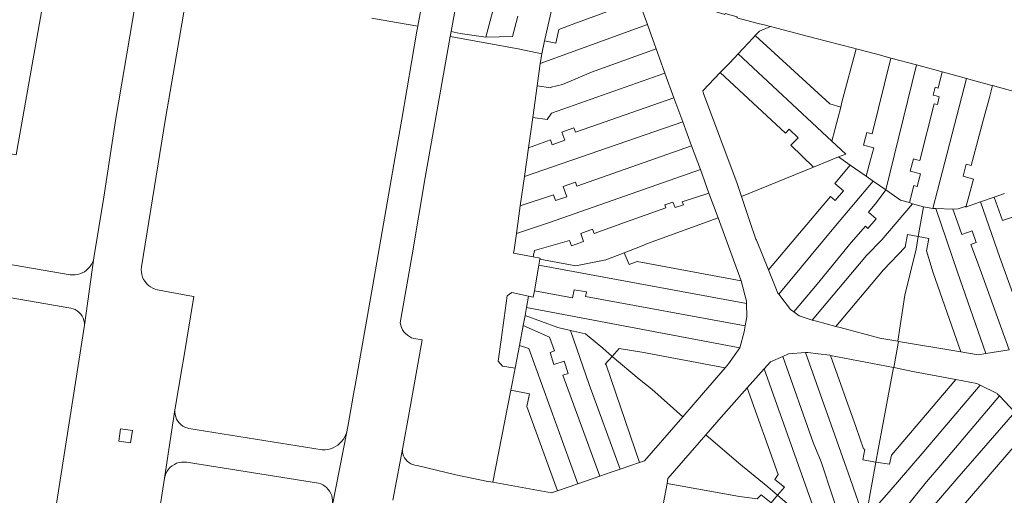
# Model space of a CAD drawing. Header units: metres. Extents: x 151449 to 154753, y 463150 to 465307.
# Tile 24 of 52: x 153339 to 153570, y 463412 to 463523. Entities that reach past the tile are written whole.
import ezdxf

# ---------------------------------------------------------------- set-up
doc = ezdxf.new("R2010")
doc.units = ezdxf.units.M
doc.layers.add('B-PV-KG-GRENS_PERCEEL-G', color=211, linetype='Continuous', lineweight=9)

msp = doc.modelspace()

# ---------------------------------------------------------------- linework, layer by layer
at = {"layer": 'B-PV-KG-GRENS_PERCEEL-G', "flags": 128}
for points in [[(153432.341, 463521.652), (153435.637, 463539.622), (153435.288, 463542.634)], [(153440.143, 463520.42), (153443.615, 463539.49), (153444.848, 463540.192)], [(153448.32, 463519.099), (153453.273, 463538.04)], [(153367.408, 463534.597), (153361.542, 463500), (153358.718, 463481.598), (153356.429, 463467.361)], [(153462.089, 463518.55), (153465.791, 463534.752)], [(153345.204, 463531.162), (153344.133, 463525.037), (153338.191, 463491.52), (153328.296, 463493.268), (153318.094, 463495.096), (153315.086, 463495.623)], [(153378.109, 463528.734), (153376.451, 463519.006), (153373.189, 463500), (153367.565, 463465.207)], [(153468.943, 463522.214), (153484.11, 463527.742)], [(153486.152, 463522.047), (153484.11, 463527.742)], [(153512.144, 463522.27), (153507.142, 463523.661), (153507.205, 463523.896), (153504.38, 463524.653), (153504.324, 463524.443), (153502.006, 463525.088)], [(153425.581, 463522.868), (153421.581, 463523.52)], [(153425.581, 463522.868), (153432.341, 463521.652)], [(153455.758, 463524.053), (153454.516, 463519.273)], [(153417.625, 463437.398), (153421.801, 463460.948), (153427.069, 463490.994), (153428.608, 463499.875), (153432.135, 463520.529)], [(153432.135, 463520.529), (153432.341, 463521.652)], [(153461.059, 463512.901), (153486.152, 463522.047)], [(153465.364, 463520.861), (153464.714, 463517.66)], [(153465.364, 463520.861), (153468.943, 463522.214)], [(153488.195, 463516.351), (153486.152, 463522.047)], [(153512.401, 463520.479), (153511.454, 463519.498)], [(153513.809, 463521.939), (153512.144, 463522.27)], [(153512.401, 463520.479), (153514.993, 463521.621)], [(153514.993, 463521.621), (153513.809, 463521.939)], [(153534.524, 463516.481), (153525.433, 463518.819), (153514.993, 463521.621)], [(153439.688, 463517.924), (153439.928, 463519.24)], [(153439.928, 463519.24), (153440.143, 463520.42)], [(153455.84, 463516.349), (153439.928, 463519.24)], [(153442.266, 463519.981), (153440.143, 463520.42)], [(153442.266, 463519.981), (153448.32, 463519.099)], [(153448.32, 463519.099), (153454.516, 463519.273)], [(153461.381, 463515.184), (153462.017, 463518.21)], [(153462.017, 463518.21), (153462.089, 463518.55)], [(153462.017, 463518.21), (153464.714, 463517.66)], [(153511.454, 463519.498), (153510.916, 463518.94), (153507.397, 463515.168)], [(153511.454, 463519.498), (153528.916, 463503.438), (153531.492, 463502.654)], [(153439.688, 463517.924), (153434.088, 463486.214), (153431.02, 463468.019), (153428.216, 463452.082)], [(153455.84, 463516.349), (153461.381, 463515.184)], [(153473.087, 463510.845), (153488.195, 463516.351)], [(153490.27, 463510.653), (153488.892, 463514.408), (153488.195, 463516.351)], [(153531.492, 463502.654), (153531.751, 463503.848), (153535.067, 463516.341)], [(153534.524, 463516.481), (153535.067, 463516.341)], [(153535.067, 463516.341), (153535.686, 463516.181)], [(153535.686, 463516.181), (153540.834, 463514.858), (153543.239, 463514.206)], [(153461.059, 463512.901), (153461.381, 463515.184)], [(153507.397, 463515.168), (153505.459, 463513.092), (153503.25, 463510.782)], [(153507.397, 463515.168), (153529.403, 463494.705)], [(153543.239, 463514.206), (153538.83, 463496.419), (153537.595, 463496.726), (153536.826, 463493.755), (153539.234, 463493.139), (153538.435, 463490.342), (153537.44, 463486.475)], [(153543.239, 463514.206), (153549.225, 463512.582)], [(153460.319, 463507.652), (153461.059, 463512.901)], [(153549.225, 463512.582), (153542.082, 463483.248)], [(153549.225, 463512.582), (153555.267, 463510.943)], [(153490.27, 463510.653), (153463.688, 463501.279), (153462.697, 463499.767), (153459.28, 463500.287)], [(153466.243, 463507.975), (153473.087, 463510.845)], [(153492.393, 463504.87), (153490.27, 463510.653)], [(153503.25, 463510.782), (153499.188, 463506.535), (153499.345, 463505.877)], [(153503.25, 463510.782), (153518.5, 463496.601)], [(153560.986, 463509.387), (153553.092, 463478.911)], [(153554.317, 463507.157), (153555.267, 463510.943)], [(153555.267, 463510.943), (153558.97, 463509.938), (153560.986, 463509.387)], [(153560.986, 463509.387), (153566.895, 463507.771)], [(153459.28, 463500.287), (153460.319, 463507.652)], [(153463.562, 463507.179), (153460.319, 463507.652)], [(153463.596, 463507.387), (153463.562, 463507.179)], [(153466.243, 463507.975), (153463.596, 463507.387)], [(153553.121, 463505.513), (153553.584, 463507.356)], [(153553.584, 463507.356), (153554.317, 463507.157)], [(153567.085, 463507.719), (153566.263, 463504.653)], [(153566.895, 463507.771), (153567.085, 463507.719)], [(153567.085, 463507.719), (153574.917, 463505.577)], [(153492.393, 463504.87), (153469.293, 463496.842), (153468.938, 463497.849), (153466.068, 463496.834), (153466.803, 463494.909), (153463.827, 463493.855), (153463.434, 463495.019), (153458.276, 463493.167)], [(153494.465, 463499.226), (153492.393, 463504.87)], [(153499.345, 463505.877), (153507.174, 463484.738)], [(153553.121, 463505.513), (153553.854, 463505.314)], [(153553.854, 463505.314), (153554.588, 463505.114)], [(153554.125, 463503.27), (153554.588, 463505.114)], [(153564.981, 463499.868), (153566.263, 463504.653)], [(153529.403, 463494.705), (153531.492, 463502.654)], [(153550.053, 463490.157), (153553.391, 463503.47)], [(153553.391, 463503.47), (153554.125, 463503.27)], [(153458.276, 463493.167), (153459.28, 463500.287)], [(153564.981, 463499.868), (153562.077, 463489.028)], [(153457.319, 463486.377), (153494.465, 463499.226)], [(153496.521, 463493.625), (153494.465, 463499.226)], [(153519.379, 463497.515), (153518.5, 463496.601)], [(153519.379, 463497.515), (153521.492, 463495.483)], [(153521.492, 463495.483), (153519.801, 463493.724)], [(153496.521, 463493.625), (153469.629, 463484.179), (153469.319, 463485.06), (153466.435, 463484.052), (153467.275, 463481.672), (153464.616, 463480.753), (153464.127, 463482.127), (153456.354, 463479.532)], [(153457.319, 463486.377), (153458.276, 463493.167)], [(153498.574, 463488.033), (153496.521, 463493.625)], [(153525.124, 463488.606), (153519.801, 463493.724)], [(153529.403, 463494.705), (153532.654, 463491.681)], [(153530.957, 463490.988), (153525.124, 463488.606)], [(153532.654, 463491.681), (153530.957, 463490.988)], [(153533.668, 463489.099), (153530.957, 463490.988)], [(153549.318, 463490.351), (153548.507, 463490.565), (153547.735, 463487.641)], [(153525.124, 463488.606), (153508.204, 463481.697)], [(153530.065, 463484.749), (153533.668, 463489.099)], [(153533.668, 463489.099), (153537.44, 463486.475)], [(153550.053, 463490.157), (153549.318, 463490.351)], [(153562.077, 463489.028), (153560.897, 463489.339), (153560.138, 463486.473)], [(153455.442, 463473.063), (153463.21, 463475.59), (153498.574, 463488.033)], [(153456.354, 463479.532), (153457.319, 463486.377)], [(153500.598, 463482.52), (153498.574, 463488.033)], [(153537.44, 463486.475), (153539.069, 463485.342)], [(153547.735, 463487.641), (153550.148, 463487.004)], [(153549.376, 463484.08), (153550.148, 463487.004)], [(153562.56, 463485.816), (153560.138, 463486.473)], [(153507.174, 463484.738), (153508.204, 463481.697)], [(153516.93, 463458.834), (153529.822, 463474.357), (153539.069, 463485.342)], [(153532.105, 463483.058), (153530.065, 463484.749)], [(153539.069, 463485.342), (153542.082, 463483.248)], [(153547.586, 463480.318), (153548.582, 463484.29)], [(153548.582, 463484.29), (153549.376, 463484.08)], [(153561.792, 463482.899), (153562.56, 463485.816)], [(153500.598, 463482.52), (153494.343, 463480.434), (153494.595, 463479.762), (153492.663, 463479.118), (153492.159, 463480.406), (153490.227, 463479.762), (153490.507, 463479.062), (153481.05, 463475.688), (153473.703, 463473.077), (153473.281, 463474.057), (153470.525, 463473.035), (153471.19, 463471.18), (153468.406, 463470.157), (153467.919, 463471.376), (153459.7, 463469.038), (153459.417, 463467.551)], [(153502.738, 463476.69), (153500.598, 463482.52)], [(153508.204, 463481.697), (153510.113, 463476.061), (153511.608, 463471.692), (153511.749, 463471.442), (153514.537, 463464.544)], [(153529.044, 463481.759), (153514.537, 463464.544)], [(153520.468, 463454.647), (153525.973, 463461.186), (153533.925, 463470.902), (153537.267, 463474.771), (153537.841, 463474.212), (153539.78, 463476.48), (153538.016, 463478.02), (153539.864, 463480.288), (153542.082, 463483.248)], [(153529.044, 463481.759), (153530.208, 463480.771)], [(153530.208, 463480.771), (153532.105, 463483.058)], [(153542.082, 463483.248), (153545.516, 463480.882), (153547.586, 463480.318)], [(153561.792, 463482.899), (153560.895, 463479.491)], [(153564.23, 463480.448), (153567.451, 463481.577)], [(153567.451, 463481.577), (153569.888, 463482.431)], [(153567.451, 463481.577), (153569.404, 463476.116)], [(153455.442, 463473.063), (153456.354, 463479.532)], [(153541.109, 463471.529), (153548.263, 463480.01)], [(153548.263, 463480.01), (153547.586, 463480.318)], [(153548.263, 463480.01), (153550.915, 463479.291)], [(153550.915, 463479.291), (153549.656, 463472.329)], [(153550.915, 463479.291), (153553.092, 463478.911)], [(153553.092, 463478.911), (153553.381, 463478.906)], [(153557.728, 463478.776), (153559.042, 463478.811), (153559.98, 463479.155)], [(153560.895, 463479.491), (153559.98, 463479.155)], [(153561.547, 463479.508), (153560.834, 463479.258)], [(153560.895, 463479.491), (153560.834, 463479.258)], [(153561.547, 463479.508), (153564.23, 463480.448)], [(153564.23, 463480.448), (153568.776, 463467.437), (153575.199, 463449.681)], [(153480.723, 463468.543), (153484.949, 463470.144), (153486.163, 463470.697), (153502.738, 463476.69)], [(153508.14, 463461.975), (153502.738, 463476.69)], [(153553.381, 463478.906), (153553.747, 463478.895)], [(153553.747, 463478.895), (153558.835, 463463.976), (153565.479, 463444.872)], [(153553.747, 463478.895), (153557.728, 463478.776)], [(153570.989, 463445.758), (153563.746, 463465.699), (153562.012, 463470.491), (153563.245, 463470.924), (153562.264, 463473.68), (153559.884, 463472.812), (153558.82, 463475.724), (153557.728, 463478.776)], [(153569.404, 463476.116), (153571.952, 463476.984)], [(153454.896, 463469.187), (153455.442, 463473.063)], [(153546.603, 463469.862), (153547.132, 463472.787)], [(153549.656, 463472.329), (153547.132, 463472.787)], [(153549.127, 463469.404), (153549.656, 463472.329)], [(153549.656, 463472.329), (153552.116, 463471.883)], [(153350.842, 463463.38), (153324.988, 463467.841), (153313.942, 463469.798)], [(153537.536, 463467.85), (153541.109, 463471.529)], [(153541.52, 463464.492), (153546.603, 463469.862)], [(153551.587, 463468.959), (153552.116, 463471.883)], [(153454.896, 463469.187), (153454.787, 463468.435), (153459.417, 463467.551)], [(153459.417, 463467.551), (153461.002, 463467.248), (153460.967, 463467.047)], [(153480.723, 463468.543), (153476.408, 463466.855), (153469.408, 463465.455), (153460.967, 463467.047)], [(153480.723, 463468.543), (153481.878, 463465.743), (153483.768, 463466.443), (153508.14, 463461.975)], [(153537.536, 463467.85), (153524.805, 463452.747)], [(153549.127, 463469.404), (153546.527, 463458.554)], [(153551.587, 463468.959), (153553.161, 463463.807)], [(153350.842, 463463.38), (153351.423, 463463.328), (153352.006, 463463.344), (153352.582, 463463.429), (153353.145, 463463.582), (153353.686, 463463.8), (153354.197, 463464.08), (153354.672, 463464.418), (153355.104, 463464.81), (153355.486, 463465.25), (153355.814, 463465.732), (153356.083, 463466.25), (153356.289, 463466.795), (153356.429, 463467.361)], [(153356.429, 463467.361), (153354.225, 463451.548)], [(153367.565, 463465.207), (153367.52, 463464.606), (153367.551, 463464.004), (153367.656, 463463.411), (153367.834, 463462.835), (153368.082, 463462.286), (153368.397, 463461.771), (153368.773, 463461.3), (153369.204, 463460.88), (153369.685, 463460.516), (153370.207, 463460.214), (153370.762, 463459.98), (153371.342, 463459.817)], [(153460.711, 463465.585), (153459.663, 463459.604)], [(153460.967, 463467.047), (153460.711, 463465.585)], [(153509.41, 463456.645), (153460.711, 463465.585)], [(153514.537, 463464.544), (153516.749, 463459.071), (153516.93, 463458.834)], [(153541.52, 463464.492), (153530.36, 463451.253)], [(153553.161, 463463.807), (153559.664, 463445.266)], [(153509.41, 463456.645), (153509.398, 463457.154), (153508.14, 463461.975)], [(153351, 463455.553), (153334.74, 463458.36)], [(153371.342, 463459.817), (153378.418, 463458.47)], [(153379.835, 463458.234), (153377.385, 463443.502)], [(153378.418, 463458.47), (153379.835, 463458.234)], [(153458.285, 463458.378), (153454.409, 463459.185), (153453.295, 463458.44), (153451.859, 463448.087), (153451.17, 463443.122), (153452.177, 463441.925), (153455.158, 463441.427)], [(153457.817, 463455.651), (153458.285, 463458.378)], [(153459.663, 463459.604), (153459.407, 463458.144), (153458.285, 463458.378)], [(153509.086, 463451.416), (153471.648, 463458.28), (153471.847, 463459.358), (153468.977, 463459.848), (153468.627, 463457.923), (153459.663, 463459.604)], [(153516.93, 463458.834), (153519.699, 463455.209), (153520.468, 463454.647)], [(153544.859, 463447.77), (153546.527, 463458.554)], [(153509.086, 463451.416), (153509.486, 463453.535), (153509.41, 463456.645)], [(153354.225, 463451.548), (153354.194, 463452.104), (153354.086, 463452.651), (153353.904, 463453.177), (153353.652, 463453.674), (153353.333, 463454.131), (153352.955, 463454.54), (153352.523, 463454.892), (153352.048, 463455.182), (153351.537, 463455.404), (153351, 463455.553)], [(153457.052, 463451.435), (153457.494, 463453.771)], [(153457.494, 463453.771), (153457.817, 463455.651)], [(153468.172, 463450.313), (153465.204, 463450.987), (153457.494, 463453.771)], [(153507.837, 463446.195), (153457.817, 463455.651)], [(153520.468, 463454.647), (153521.705, 463453.744), (153524.067, 463452.945), (153524.805, 463452.747)], [(153354.225, 463451.548), (153347.295, 463407.229)], [(153428.216, 463452.082), (153428.329, 463451.52), (153428.513, 463450.978), (153428.766, 463450.465), (153429.084, 463449.988), (153429.461, 463449.557), (153429.891, 463449.178), (153430.366, 463448.858), (153430.879, 463448.603), (153431.42, 463448.416)], [(153456.167, 463446.758), (153457.052, 463451.435)], [(153457.052, 463451.435), (153463.239, 463448.756), (153464.409, 463445.538), (153463.336, 463445.148), (153464.244, 463442.286), (153466.624, 463443.091), (153467.599, 463440.218), (153466.34, 463439.823), (153474.973, 463416.097)], [(153507.837, 463446.195), (153508.814, 463449.978), (153509.086, 463451.416)], [(153524.805, 463452.747), (153525.794, 463452.481)], [(153525.794, 463452.481), (153530.36, 463451.253)], [(153530.36, 463451.253), (153531.318, 463450.995)], [(153479.797, 463417.765), (153472.539, 463437.631), (153468.172, 463450.313)], [(153477.862, 463444.216), (153475.739, 463446.122), (153471.679, 463449.517), (153468.172, 463450.313)], [(153531.318, 463450.995), (153540.673, 463448.479), (153544.859, 463447.77)], [(153433.374, 463448.14), (153430.303, 463430.981), (153428.799, 463422.881)], [(153431.42, 463448.416), (153433.374, 463448.14)], [(153455.158, 463441.427), (153456.167, 463446.758)], [(153469.828, 463414.311), (153458.369, 463446.073), (153456.167, 463446.758)], [(153545.039, 463447.74), (153543.898, 463441.575)], [(153544.859, 463447.77), (153545.039, 463447.74)], [(153545.039, 463447.74), (153559.664, 463445.266)], [(153477.862, 463444.216), (153479.519, 463446.087), (153484.847, 463445.204), (153504.353, 463441.554)], [(153504.353, 463441.554), (153505.134, 463442.47), (153507.837, 463446.195)], [(153523.237, 463445.102), (153519.212, 463444.782), (153517.896, 463444.214)], [(153528.889, 463444.471), (153526.179, 463444.854), (153523.802, 463445.147), (153523.237, 463445.102)], [(153523.237, 463445.102), (153530.069, 463425.763), (153533.781, 463415.372), (153536.208, 463408.404), (153537.662, 463408.12)], [(153529.072, 463444.436), (153528.889, 463444.471)], [(153535.077, 463427.523), (153529.072, 463444.436)], [(153543.829, 463441.588), (153529.072, 463444.436)], [(153559.664, 463445.266), (153563.693, 463444.585), (153565.479, 463444.872)], [(153565.479, 463444.872), (153570.989, 463445.758)], [(153377.174, 463442.234), (153375.48, 463432.054)], [(153377.174, 463442.234), (153377.385, 463443.502)], [(153477.862, 463444.216), (153476.298, 463442.407)], [(153476.298, 463442.407), (153476.532, 463442.205)], [(153484.322, 463419.321), (153476.532, 463442.205)], [(153494.443, 463430.034), (153487.226, 463436.515), (153484.241, 463438.902), (153477.862, 463444.216)], [(153517.896, 463444.214), (153514.985, 463442.959), (153513.503, 463441.293)], [(153532.534, 463402.287), (153529.628, 463411.168), (153526.855, 463419.475), (153525.044, 463423.987), (153517.896, 463444.214)], [(153455.158, 463441.427), (153454.146, 463436.298)], [(153494.443, 463430.034), (153499.338, 463435.672), (153504.353, 463441.554)], [(153513.503, 463441.293), (153509.556, 463436.854)], [(153513.503, 463441.293), (153526.944, 463403.486)], [(153540.264, 463422.362), (153543.829, 463441.588)], [(153543.898, 463441.575), (153543.829, 463441.588)], [(153558.429, 463438.797), (153548.783, 463440.632), (153543.898, 463441.575)], [(153417.417, 463436.208), (153417.625, 463437.398)], [(153558.429, 463438.797), (153543.381, 463421.06), (153542.922, 463418.954), (153539.736, 463419.442)], [(153564.129, 463437.488), (153551.001, 463421.969)], [(153564.129, 463437.488), (153563.376, 463437.856), (153558.429, 463438.797)], [(153568.25, 463435.396), (153568.113, 463435.541), (153564.129, 463437.488)], [(153415.719, 463426.537), (153416.093, 463428.672), (153417.417, 463436.208)], [(153454.146, 463436.298), (153452.646, 463428.7), (153449.963, 463414.693)], [(153454.146, 463436.298), (153458.5, 463435.448), (153457.87, 463432.438), (153465.08, 463412.663)], [(153509.556, 463436.854), (153503.426, 463429.962), (153499.845, 463425.821)], [(153509.556, 463436.854), (153516.778, 463416.5), (153516.003, 463415.376), (153518.289, 463413.555), (153516.688, 463411.634)], [(153568.682, 463434.941), (153568.25, 463435.396)], [(153568.682, 463434.941), (153554.915, 463418.668)], [(153572.274, 463431.162), (153568.682, 463434.941)], [(153375.424, 463431.686), (153372.98, 463415.632)], [(153375.424, 463431.686), (153375.403, 463431.131), (153375.459, 463430.579), (153375.591, 463430.04), (153375.796, 463429.524), (153376.071, 463429.042), (153376.41, 463428.602), (153376.806, 463428.213), (153377.253, 463427.884), (153377.741, 463427.619)], [(153375.48, 463432.054), (153375.424, 463431.686)], [(153558.721, 463415.469), (153572.274, 463431.162)], [(153484.322, 463419.321), (153485.489, 463419.723), (153494.443, 463430.034)], [(153377.741, 463427.619), (153377.952, 463427.53), (153378.686, 463427.316), (153409.953, 463422.285)], [(153415.719, 463426.537), (153412.324, 463409.397)], [(153414.892, 463424.824), (153415.37, 463425.658), (153415.719, 463426.537)], [(153535.077, 463427.523), (153536.845, 463422.551)], [(153409.953, 463422.285), (153410.598, 463422.294), (153411.238, 463422.377), (153411.864, 463422.533), (153412.468, 463422.76), (153413.042, 463423.055), (153413.578, 463423.414), (153414.069, 463423.832), (153414.509, 463424.304), (153414.892, 463424.824)], [(153499.845, 463425.821), (153490.974, 463415.563), (153490.764, 463414.397)], [(153499.845, 463425.821), (153507.556, 463419.213), (153514.376, 463413.594), (153516.688, 463411.634)], [(153574.283, 463425.639), (153557.749, 463406.392), (153558.635, 463404.016)], [(153428.799, 463422.881), (153428.187, 463419.585)], [(153428.799, 463422.881), (153428.748, 463422.373), (153428.768, 463421.863), (153428.859, 463421.361), (153429.02, 463420.876), (153429.246, 463420.419), (153429.535, 463419.998), (153429.88, 463419.621), (153430.274, 463419.297), (153430.709, 463419.03), (153431.178, 463418.827), (153431.67, 463418.692), (153432.176, 463418.627)], [(153537.158, 463422.491), (153536.692, 463419.98)], [(153536.845, 463422.551), (153537.158, 463422.491)], [(153539.736, 463419.442), (153540.264, 463422.362)], [(153542.808, 463412.428), (153551.001, 463421.969)], [(153378.134, 463419.389), (153377.547, 463419.441), (153376.957, 463419.416), (153376.377, 463419.315), (153375.814, 463419.139), (153375.279, 463418.891), (153374.781, 463418.576), (153374.328, 463418.198), (153373.928, 463417.764), (153373.588, 463417.283), (153373.314, 463416.761), (153373.11, 463416.207), (153372.98, 463415.632)], [(153409.071, 463414.513), (153378.134, 463419.389)], [(153428.187, 463419.585), (153426.511, 463410.524)], [(153479.797, 463417.765), (153484.322, 463419.321)], [(153536.692, 463419.98), (153539.736, 463419.442)], [(153537.662, 463408.12), (153539.736, 463419.442)], [(153432.176, 463418.627), (153441.282, 463416.439), (153448.728, 463414.872), (153448.817, 463414.902), (153449.963, 463414.693)], [(153474.973, 463416.097), (153477.663, 463417.031), (153479.797, 463417.765)], [(153554.915, 463418.668), (153551.607, 463414.82)], [(153372.98, 463415.632), (153371.311, 463405.126)], [(153412.324, 463409.397), (153412.381, 463409.947), (153412.372, 463410.5), (153412.295, 463411.047), (153412.152, 463411.581), (153411.945, 463412.094), (153411.677, 463412.578), (153411.353, 463413.026), (153410.976, 463413.43), (153410.553, 463413.786), (153410.09, 463414.088), (153409.593, 463414.332), (153409.071, 463414.513)], [(153449.963, 463414.693), (153463.707, 463412.186), (153465.08, 463412.663)], [(153465.08, 463412.663), (153469.828, 463414.311)], [(153469.828, 463414.311), (153474.973, 463416.097)], [(153490.764, 463414.397), (153489.877, 463409.461)], [(153516.688, 463411.634), (153515.189, 463409.835), (153512.864, 463411.773), (153511.896, 463410.843), (153507.784, 463411.32), (153490.764, 463414.397)], [(153551.607, 463414.82), (153540.291, 463400.829)], [(153545.297, 463399.925), (153558.721, 463415.469)], [(153537.328, 463406.242), (153542.808, 463412.428)], [(153516.688, 463411.634), (153518.948, 463409.719), (153524.451, 463403.868)]]:
    msp.add_lwpolyline(points, dxfattribs=at)
msp.add_lwpolyline([(153362.23, 463424.351), (153362.657, 463427.216), (153365.435, 463426.801), (153365.007, 463423.936)], close=True, dxfattribs=at)

doc.saveas('drawing.dxf')
